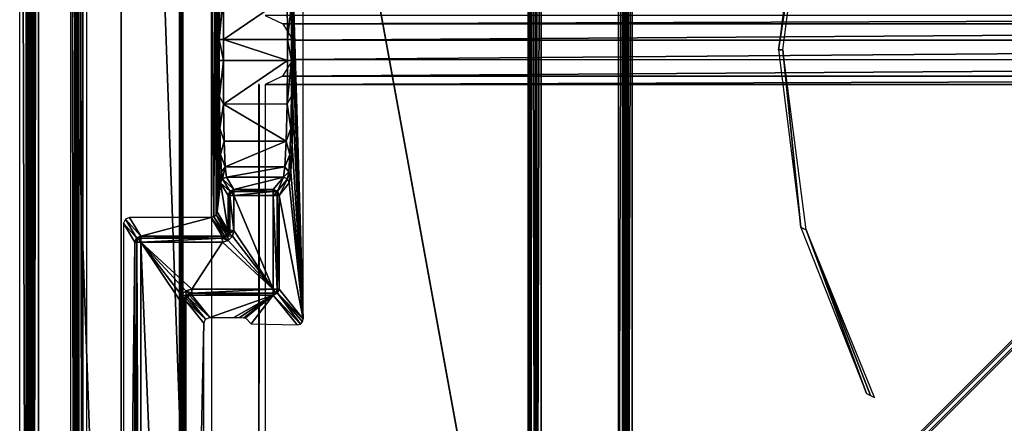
# Model space of a CAD drawing. Header units: millimetres. Extents: x -6 to 112, y 0 to 110.
# Tile 3 of 18: x -6 to 36, y 39 to 56. Entities that reach past the tile are written whole.
import ezdxf

# ---------------------------------------------------------------- set-up
doc = ezdxf.new("R2010")
doc.units = ezdxf.units.MM
doc.header["$LTSCALE"] = 81.481481
for name, color, linetype in [('10', 7, 'CONTINUOUS'), ('11', 7, 'CONTINUOUS'), ('112', 7, 'CONTINUOUS'), ('113', 7, 'CONTINUOUS'), ('141', 7, 'CONTINUOUS'), ('142', 7, 'CONTINUOUS'), ('147', 7, 'CONTINUOUS'), ('148', 7, 'CONTINUOUS'), ('177', 7, 'CONTINUOUS'), ('178', 7, 'CONTINUOUS'), ('179', 7, 'CONTINUOUS'), ('180', 7, 'CONTINUOUS'), ('181', 7, 'CONTINUOUS'), ('182', 7, 'CONTINUOUS'), ('183', 7, 'CONTINUOUS'), ('184', 7, 'CONTINUOUS'), ('185', 7, 'CONTINUOUS'), ('186', 7, 'CONTINUOUS'), ('187', 7, 'CONTINUOUS'), ('188', 7, 'CONTINUOUS'), ('189', 7, 'CONTINUOUS'), ('190', 7, 'CONTINUOUS'), ('191', 7, 'CONTINUOUS'), ('251', 7, 'CONTINUOUS'), ('252', 7, 'CONTINUOUS'), ('253', 7, 'CONTINUOUS'), ('254', 7, 'CONTINUOUS'), ('282', 7, 'CONTINUOUS'), ('283', 7, 'CONTINUOUS'), ('284', 7, 'CONTINUOUS'), ('285', 7, 'CONTINUOUS'), ('286', 7, 'CONTINUOUS'), ('287', 7, 'CONTINUOUS'), ('288', 7, 'CONTINUOUS'), ('289', 7, 'CONTINUOUS'), ('296', 7, 'CONTINUOUS'), ('297', 7, 'CONTINUOUS'), ('298', 7, 'CONTINUOUS'), ('299', 7, 'CONTINUOUS'), ('3', 7, 'CONTINUOUS'), ('300', 7, 'CONTINUOUS'), ('32', 7, 'CONTINUOUS'), ('34', 7, 'CONTINUOUS'), ('35', 7, 'CONTINUOUS'), ('36', 7, 'CONTINUOUS'), ('37', 7, 'CONTINUOUS'), ('371', 7, 'CONTINUOUS'), ('372', 7, 'CONTINUOUS'), ('373', 7, 'CONTINUOUS'), ('374', 7, 'CONTINUOUS'), ('433', 7, 'CONTINUOUS'), ('434', 7, 'CONTINUOUS'), ('441', 7, 'CONTINUOUS'), ('453', 7, 'CONTINUOUS'), ('49', 7, 'CONTINUOUS'), ('53', 7, 'CONTINUOUS'), ('63', 7, 'CONTINUOUS'), ('72', 7, 'CONTINUOUS'), ('74', 7, 'CONTINUOUS'), ('87', 7, 'CONTINUOUS'), ('88', 7, 'CONTINUOUS'), ('9', 7, 'CONTINUOUS'), ('92', 7, 'CONTINUOUS'), ('99', 7, 'CONTINUOUS')]:
    doc.layers.add(name, color=color, linetype=linetype)

msp = doc.modelspace()

# ---------------------------------------------------------------- linework, layer by layer
at = {"layer": '10', "linetype": 'Continuous'}
for points in [[(-5.563, 1.052, -714.081), (-5.563, 108.948, -714.081), (-5.495, 108.948, -714.328), (-5.563, 1.052, -714.081)], [(-5.495, 1.052, -714.328), (-5.563, 1.052, -714.081), (-5.495, 108.948, -714.328), (-5.495, 1.052, -714.328)], [(-5.314, 1.052, -714.509), (-5.495, 1.052, -714.328), (-5.314, 108.948, -714.509), (-5.314, 1.052, -714.509)], [(-5.314, 108.948, -714.509), (-5.495, 1.052, -714.328), (-5.495, 108.948, -714.328), (-5.314, 108.948, -714.509)], [(-5.067, 108.948, -714.576), (-5.314, 1.052, -714.509), (-5.314, 108.948, -714.509), (-5.067, 108.948, -714.576)], [(-5.067, 108.948, -714.576), (-5.067, 1.052, -714.576), (-5.314, 1.052, -714.509), (-5.067, 108.948, -714.576)]]:
    msp.add_3dface(points, dxfattribs=at)
at = {"layer": '11', "linetype": 'Continuous'}
for points in [[(-5.868, 109.546, -679.772), (-5.563, 1.052, -714.081), (-5.868, 0.454, -679.772), (-5.868, 109.546, -679.772)], [(-5.563, 108.948, -714.081), (-5.563, 1.052, -714.081), (-5.868, 109.546, -679.772), (-5.563, 108.948, -714.081)]]:
    msp.add_3dface(points, dxfattribs=at)
at = {"layer": '112', "linetype": 'Continuous'}
for points in [[(16.327, 22.246, -670.686), (16.254, 22.246, -670.512), (16.327, 87.754, -670.686), (16.327, 22.246, -670.686)], [(16.254, 22.246, -670.512), (16.254, 87.754, -670.512), (16.327, 87.754, -670.686), (16.254, 22.246, -670.512)], [(16.502, 87.754, -670.759), (16.502, 22.246, -670.759), (16.327, 22.246, -670.686), (16.502, 87.754, -670.759)], [(16.502, 87.754, -670.759), (16.327, 22.246, -670.686), (16.327, 87.754, -670.686), (16.502, 87.754, -670.759)]]:
    msp.add_3dface(points, dxfattribs=at)
at = {"layer": '113', "linetype": 'Continuous'}
for points in [[(16.254, 87.754, -670.512), (16.254, 22.246, -670.512), (16.078, 88.1, -650.722), (16.254, 87.754, -670.512)], [(16.254, 22.246, -670.512), (16.078, 21.9, -650.722), (16.078, 88.1, -650.722), (16.254, 22.246, -670.512)]]:
    msp.add_3dface(points, dxfattribs=at)
at = {"layer": '141', "linetype": 'Continuous'}
for points in [[(15.958, 21.788, -650.51), (1.127, 6.746, -642.694), (1.127, 103.254, -642.694), (15.958, 21.788, -650.51)], [(15.945, 88.1, -650.504), (15.945, 21.9, -650.504), (1.127, 103.254, -642.694), (15.945, 88.1, -650.504)], [(15.945, 21.9, -650.504), (15.958, 21.788, -650.51), (1.127, 103.254, -642.694), (15.945, 21.9, -650.504)]]:
    msp.add_3dface(points, dxfattribs=at)
at = {"layer": '142', "linetype": 'Continuous'}
for points in [[(1.021, 103.254, -642.585), (0.994, 6.746, -642.477), (0.994, 103.254, -642.477), (1.021, 103.254, -642.585)], [(1.021, 6.746, -642.585), (0.994, 6.746, -642.477), (1.021, 103.254, -642.585), (1.021, 6.746, -642.585)], [(1.031, 6.746, -642.604), (1.021, 6.746, -642.585), (1.031, 103.254, -642.604), (1.031, 6.746, -642.604)], [(1.031, 103.254, -642.604), (1.021, 6.746, -642.585), (1.021, 103.254, -642.585), (1.031, 103.254, -642.604)], [(1.127, 103.254, -642.694), (1.031, 6.746, -642.604), (1.031, 103.254, -642.604), (1.127, 103.254, -642.694)], [(1.127, 6.746, -642.694), (1.031, 6.746, -642.604), (1.127, 103.254, -642.694), (1.127, 6.746, -642.694)]]:
    msp.add_3dface(points, dxfattribs=at)
at = {"layer": '147', "linetype": 'Continuous'}
for points in [[(16.042, 21.9, -650.596), (15.945, 21.9, -650.504), (16.042, 88.1, -650.595), (16.042, 21.9, -650.596)], [(15.945, 21.9, -650.504), (15.945, 88.1, -650.504), (16.042, 88.1, -650.595), (15.945, 21.9, -650.504)], [(16.078, 88.1, -650.722), (16.078, 21.9, -650.722), (16.042, 21.9, -650.596), (16.078, 88.1, -650.722)], [(16.078, 88.1, -650.722), (16.042, 21.9, -650.596), (16.042, 88.1, -650.595), (16.078, 88.1, -650.722)]]:
    msp.add_3dface(points, dxfattribs=at)
at = {"layer": '148', "linetype": 'Continuous'}
for points in [[(3.327, 48.761, -612.644), (3.327, 47.261, -612.644), (5.014, 44.739, -612.659), (3.327, 48.761, -612.644)], [(5.014, 48.761, -612.659), (3.327, 48.761, -612.644), (5.014, 44.739, -612.659), (5.014, 48.761, -612.659)], [(3.26, 47.011, -612.644), (3.078, 46.828, -612.642), (5.014, 44.739, -612.659), (3.26, 47.011, -612.644)], [(3.327, 47.261, -612.644), (3.26, 47.011, -612.644), (5.014, 44.739, -612.659), (3.327, 47.261, -612.644)], [(2.828, 46.761, -612.64), (-0.673, 46.761, -612.61), (1.514, 44.739, -612.629), (2.828, 46.761, -612.64)], [(-0.673, 46.761, -612.61), (-0.673, 4.574, -612.61), (1.014, 6.76, -612.625), (-0.673, 46.761, -612.61)], [(1.081, 44.49, -612.625), (-0.673, 46.761, -612.61), (1.014, 44.24, -612.625), (1.081, 44.49, -612.625)], [(1.014, 44.24, -612.625), (-0.673, 46.761, -612.61), (1.014, 6.76, -612.625), (1.014, 44.24, -612.625)], [(1.514, 44.739, -612.629), (-0.673, 46.761, -612.61), (1.264, 44.672, -612.627), (1.514, 44.739, -612.629)], [(1.264, 44.672, -612.627), (-0.673, 46.761, -612.61), (1.081, 44.49, -612.625), (1.264, 44.672, -612.627)], [(5.014, 44.739, -612.659), (2.828, 46.761, -612.64), (1.514, 44.739, -612.629), (5.014, 44.739, -612.659)], [(3.078, 46.828, -612.642), (2.828, 46.761, -612.64), (5.014, 44.739, -612.659), (3.078, 46.828, -612.642)]]:
    msp.add_3dface(points, dxfattribs=at)
at = {"layer": '177', "linetype": 'Continuous'}
for points in [[(1.014, 44.24, -612.625), (1.014, 6.76, -612.625), (1.184, 6.76, -612.693), (1.014, 44.24, -612.625)], [(1.014, 44.24, -612.625), (1.184, 6.76, -612.693), (1.186, 44.24, -612.696), (1.014, 44.24, -612.625)], [(1.184, 6.76, -612.693), (1.262, 6.76, -612.866), (1.186, 44.24, -612.696), (1.184, 6.76, -612.693)], [(1.186, 44.24, -612.696), (1.262, 6.76, -612.866), (1.262, 44.24, -612.866), (1.186, 44.24, -612.696)]]:
    msp.add_3dface(points, dxfattribs=at)
at = {"layer": '178', "linetype": 'Continuous'}
for points in [[(1.081, 44.49, -612.625), (1.014, 44.24, -612.625), (1.209, 44.366, -612.693), (1.081, 44.49, -612.625)], [(1.014, 44.24, -612.625), (1.186, 44.24, -612.696), (1.209, 44.366, -612.693), (1.014, 44.24, -612.625)], [(1.264, 44.672, -612.627), (1.081, 44.49, -612.625), (1.28, 44.473, -612.693), (1.264, 44.672, -612.627)], [(1.28, 44.473, -612.693), (1.081, 44.49, -612.625), (1.209, 44.366, -612.693), (1.28, 44.473, -612.693)], [(1.209, 44.366, -612.693), (1.186, 44.24, -612.696), (1.281, 44.336, -612.863), (1.209, 44.366, -612.693)], [(1.28, 44.473, -612.693), (1.209, 44.366, -612.693), (1.281, 44.336, -612.863), (1.28, 44.473, -612.693)], [(1.514, 44.739, -612.629), (1.264, 44.672, -612.627), (1.513, 44.569, -612.696), (1.514, 44.739, -612.629)], [(1.387, 44.544, -612.695), (1.264, 44.672, -612.627), (1.28, 44.473, -612.693), (1.387, 44.544, -612.695)], [(1.513, 44.569, -612.696), (1.264, 44.672, -612.627), (1.387, 44.544, -612.695), (1.513, 44.569, -612.696)], [(1.387, 44.544, -612.695), (1.28, 44.473, -612.693), (1.416, 44.471, -612.864), (1.387, 44.544, -612.695)], [(1.416, 44.471, -612.864), (1.28, 44.473, -612.693), (1.335, 44.417, -612.862), (1.416, 44.471, -612.864)], [(1.335, 44.417, -612.862), (1.28, 44.473, -612.693), (1.281, 44.336, -612.863), (1.335, 44.417, -612.862)], [(1.513, 44.569, -612.696), (1.387, 44.544, -612.695), (1.512, 44.49, -612.868), (1.513, 44.569, -612.696)], [(1.512, 44.49, -612.868), (1.387, 44.544, -612.695), (1.416, 44.471, -612.864), (1.512, 44.49, -612.868)], [(1.186, 44.24, -612.696), (1.262, 44.24, -612.866), (1.281, 44.336, -612.863), (1.186, 44.24, -612.696)]]:
    msp.add_3dface(points, dxfattribs=at)
at = {"layer": '179', "linetype": 'Continuous'}
for points in [[(1.513, 44.569, -612.696), (1.512, 44.49, -612.868), (5.013, 44.566, -612.728), (1.513, 44.569, -612.696)], [(1.512, 44.49, -612.868), (5.012, 44.49, -612.898), (5.013, 44.566, -612.728), (1.512, 44.49, -612.868)], [(5.014, 44.739, -612.659), (1.514, 44.739, -612.629), (1.513, 44.569, -612.696), (5.014, 44.739, -612.659)], [(5.014, 44.739, -612.659), (1.513, 44.569, -612.696), (5.013, 44.566, -612.728), (5.014, 44.739, -612.659)]]:
    msp.add_3dface(points, dxfattribs=at)
at = {"layer": '180', "linetype": 'Continuous'}
for points in [[(5.013, 44.566, -612.728), (5.012, 44.49, -612.898), (5.133, 44.565, -612.777), (5.013, 44.566, -612.728)], [(5.133, 44.565, -612.777), (5.012, 44.49, -612.898), (5.188, 44.563, -612.895), (5.133, 44.565, -612.777)], [(5.014, 44.739, -612.659), (5.013, 44.566, -612.728), (5.133, 44.565, -612.777), (5.014, 44.739, -612.659)], [(5.014, 44.739, -612.659), (5.133, 44.565, -612.777), (5.186, 44.739, -612.73), (5.014, 44.739, -612.659)], [(5.186, 44.739, -612.73), (5.133, 44.565, -612.777), (5.188, 44.563, -612.895), (5.186, 44.739, -612.73)], [(5.262, 44.739, -612.9), (5.186, 44.739, -612.73), (5.188, 44.563, -612.895), (5.262, 44.739, -612.9)]]:
    msp.add_3dface(points, dxfattribs=at)
at = {"layer": '181', "linetype": 'Continuous'}
for points in [[(5.014, 48.761, -612.659), (5.014, 44.739, -612.659), (5.186, 44.739, -612.73), (5.014, 48.761, -612.659)], [(5.014, 48.761, -612.659), (5.186, 44.739, -612.73), (5.186, 48.761, -612.73), (5.014, 48.761, -612.659)], [(5.262, 44.739, -612.9), (5.262, 48.761, -612.9), (5.186, 48.761, -612.73), (5.262, 44.739, -612.9)], [(5.186, 44.739, -612.73), (5.262, 44.739, -612.9), (5.186, 48.761, -612.73), (5.186, 44.739, -612.73)]]:
    msp.add_3dface(points, dxfattribs=at)
at = {"layer": '182', "linetype": 'Continuous'}
for points in [[(6.299, 66.55, -642.451), (5.821, 59.086, -628.846), (6.299, 43.45, -642.451), (6.299, 66.55, -642.451)], [(5.821, 59.086, -628.846), (5.859, 57.411, -629.927), (6.299, 43.45, -642.451), (5.821, 59.086, -628.846)], [(5.859, 57.411, -629.927), (5.872, 55.454, -630.306), (6.299, 43.45, -642.451), (5.859, 57.411, -629.927)], [(5.872, 55.454, -630.306), (5.872, 54.546, -630.306), (6.299, 43.45, -642.451), (5.872, 55.454, -630.306)], [(5.872, 54.546, -630.306), (5.859, 52.589, -629.927), (6.299, 43.45, -642.451), (5.872, 54.546, -630.306)], [(5.859, 52.589, -629.927), (5.821, 50.916, -628.848), (6.299, 43.45, -642.451), (5.859, 52.589, -629.927)], [(5.821, 50.916, -628.848), (5.764, 49.764, -627.221), (6.299, 43.45, -642.451), (5.821, 50.916, -628.848)], [(5.764, 49.764, -627.221), (5.696, 49.301, -625.283), (6.299, 43.45, -642.451), (5.764, 49.764, -627.221)], [(5.696, 49.301, -625.283), (5.262, 48.761, -612.9), (6.299, 43.45, -642.451), (5.696, 49.301, -625.283)], [(5.262, 48.761, -612.9), (5.262, 44.739, -612.9), (6.299, 43.45, -642.451), (5.262, 48.761, -612.9)]]:
    msp.add_3dface(points, dxfattribs=at)
at = {"layer": '183', "linetype": 'Continuous'}
for points in [[(5.446, 49.551, -625.281), (5.012, 49.01, -612.898), (5.188, 48.937, -612.895), (5.446, 49.551, -625.281)], [(5.623, 49.478, -625.278), (5.446, 49.551, -625.281), (5.188, 48.937, -612.895), (5.623, 49.478, -625.278)], [(5.262, 48.761, -612.9), (5.623, 49.478, -625.278), (5.188, 48.937, -612.895), (5.262, 48.761, -612.9)], [(5.262, 48.761, -612.9), (5.696, 49.301, -625.283), (5.623, 49.478, -625.278), (5.262, 48.761, -612.9)]]:
    msp.add_3dface(points, dxfattribs=at)
at = {"layer": '184', "linetype": 'Continuous'}
for points in [[(5.188, 48.937, -612.895), (5.012, 49.01, -612.898), (5.013, 48.933, -612.728), (5.188, 48.937, -612.895)], [(5.187, 48.881, -612.777), (5.188, 48.937, -612.895), (5.013, 48.933, -612.728), (5.187, 48.881, -612.777)], [(5.014, 48.761, -612.659), (5.187, 48.881, -612.777), (5.013, 48.933, -612.728), (5.014, 48.761, -612.659)], [(5.014, 48.761, -612.659), (5.186, 48.761, -612.73), (5.187, 48.881, -612.777), (5.014, 48.761, -612.659)], [(5.186, 48.761, -612.73), (5.262, 48.761, -612.9), (5.187, 48.881, -612.777), (5.186, 48.761, -612.73)], [(5.262, 48.761, -612.9), (5.188, 48.937, -612.895), (5.187, 48.881, -612.777), (5.262, 48.761, -612.9)]]:
    msp.add_3dface(points, dxfattribs=at)
at = {"layer": '185', "linetype": 'Continuous'}
for points in [[(3.327, 48.934, -612.714), (5.012, 49.01, -612.898), (3.325, 49.01, -612.884), (3.327, 48.934, -612.714)], [(5.013, 48.933, -612.728), (5.012, 49.01, -612.898), (3.327, 48.934, -612.714), (5.013, 48.933, -612.728)], [(3.327, 48.761, -612.644), (5.013, 48.933, -612.728), (3.327, 48.934, -612.714), (3.327, 48.761, -612.644)], [(3.327, 48.761, -612.644), (5.014, 48.761, -612.659), (5.013, 48.933, -612.728), (3.327, 48.761, -612.644)]]:
    msp.add_3dface(points, dxfattribs=at)
at = {"layer": '186', "linetype": 'Continuous'}
for points in [[(3.204, 48.935, -612.762), (3.325, 49.01, -612.884), (3.149, 48.937, -612.882), (3.204, 48.935, -612.762)], [(3.327, 48.934, -612.714), (3.325, 49.01, -612.884), (3.204, 48.935, -612.762), (3.327, 48.934, -612.714)], [(3.075, 48.761, -612.888), (3.151, 48.761, -612.715), (3.149, 48.937, -612.882), (3.075, 48.761, -612.888)], [(3.151, 48.761, -612.715), (3.204, 48.935, -612.762), (3.149, 48.937, -612.882), (3.151, 48.761, -612.715)], [(3.327, 48.761, -612.644), (3.204, 48.935, -612.762), (3.151, 48.761, -612.715), (3.327, 48.761, -612.644)], [(3.327, 48.761, -612.644), (3.327, 48.934, -612.714), (3.204, 48.935, -612.762), (3.327, 48.761, -612.644)]]:
    msp.add_3dface(points, dxfattribs=at)
at = {"layer": '187', "linetype": 'Continuous'}
for points in [[(3.151, 47.261, -612.715), (3.075, 48.761, -612.888), (3.075, 47.261, -612.888), (3.151, 47.261, -612.715)], [(3.151, 48.761, -612.715), (3.075, 48.761, -612.888), (3.151, 47.261, -612.715), (3.151, 48.761, -612.715)], [(3.327, 47.261, -612.644), (3.327, 48.761, -612.644), (3.151, 48.761, -612.715), (3.327, 47.261, -612.644)], [(3.327, 47.261, -612.644), (3.151, 48.761, -612.715), (3.151, 47.261, -612.715), (3.327, 47.261, -612.644)]]:
    msp.add_3dface(points, dxfattribs=at)
at = {"layer": '188', "linetype": 'Continuous'}
for points in [[(2.826, 47.01, -612.879), (2.953, 46.956, -612.708), (2.921, 47.029, -612.879), (2.826, 47.01, -612.879)], [(2.827, 46.931, -612.707), (2.953, 46.956, -612.708), (2.826, 47.01, -612.879), (2.827, 46.931, -612.707)], [(2.827, 46.931, -612.707), (3.078, 46.828, -612.642), (2.953, 46.956, -612.708), (2.827, 46.931, -612.707)], [(2.828, 46.761, -612.64), (3.078, 46.828, -612.642), (2.827, 46.931, -612.707), (2.828, 46.761, -612.64)], [(2.921, 47.029, -612.879), (2.953, 46.956, -612.708), (3.002, 47.084, -612.881), (2.921, 47.029, -612.879)], [(2.953, 46.956, -612.708), (3.06, 47.028, -612.709), (3.002, 47.084, -612.881), (2.953, 46.956, -612.708)], [(2.953, 46.956, -612.708), (3.078, 46.828, -612.642), (3.06, 47.028, -612.709), (2.953, 46.956, -612.708)], [(3.002, 47.084, -612.881), (3.06, 47.028, -612.709), (3.056, 47.165, -612.884), (3.002, 47.084, -612.881)], [(3.151, 47.261, -612.715), (3.075, 47.261, -612.888), (3.056, 47.165, -612.884), (3.151, 47.261, -612.715)], [(3.129, 47.135, -612.712), (3.151, 47.261, -612.715), (3.056, 47.165, -612.884), (3.129, 47.135, -612.712)], [(3.06, 47.028, -612.709), (3.129, 47.135, -612.712), (3.056, 47.165, -612.884), (3.06, 47.028, -612.709)], [(3.06, 47.028, -612.709), (3.26, 47.011, -612.644), (3.129, 47.135, -612.712), (3.06, 47.028, -612.709)], [(3.078, 46.828, -612.642), (3.26, 47.011, -612.644), (3.06, 47.028, -612.709), (3.078, 46.828, -612.642)], [(3.327, 47.261, -612.644), (3.151, 47.261, -612.715), (3.129, 47.135, -612.712), (3.327, 47.261, -612.644)], [(3.26, 47.011, -612.644), (3.327, 47.261, -612.644), (3.129, 47.135, -612.712), (3.26, 47.011, -612.644)]]:
    msp.add_3dface(points, dxfattribs=at)
at = {"layer": '189', "linetype": 'Continuous'}
for points in [[(-0.673, 46.934, -612.68), (2.826, 47.01, -612.879), (-0.675, 47.01, -612.849), (-0.673, 46.934, -612.68)], [(2.827, 46.931, -612.707), (2.826, 47.01, -612.879), (-0.673, 46.934, -612.68), (2.827, 46.931, -612.707)], [(-0.673, 46.761, -612.61), (2.827, 46.931, -612.707), (-0.673, 46.934, -612.68), (-0.673, 46.761, -612.61)], [(-0.673, 46.761, -612.61), (2.828, 46.761, -612.64), (2.827, 46.931, -612.707), (-0.673, 46.761, -612.61)]]:
    msp.add_3dface(points, dxfattribs=at)
at = {"layer": '190', "linetype": 'Continuous'}
for points in [[(-0.925, 46.761, -612.854), (-0.848, 46.761, -612.68), (-0.851, 46.937, -612.848), (-0.925, 46.761, -612.854)], [(-0.796, 46.935, -612.727), (-0.675, 47.01, -612.849), (-0.851, 46.937, -612.848), (-0.796, 46.935, -612.727)], [(-0.848, 46.761, -612.68), (-0.796, 46.935, -612.727), (-0.851, 46.937, -612.848), (-0.848, 46.761, -612.68)], [(-0.673, 46.761, -612.61), (-0.796, 46.935, -612.727), (-0.848, 46.761, -612.68), (-0.673, 46.761, -612.61)], [(-0.673, 46.934, -612.68), (-0.675, 47.01, -612.849), (-0.796, 46.935, -612.727), (-0.673, 46.934, -612.68)], [(-0.673, 46.761, -612.61), (-0.673, 46.934, -612.68), (-0.796, 46.935, -612.727), (-0.673, 46.761, -612.61)]]:
    msp.add_3dface(points, dxfattribs=at)
at = {"layer": '191', "linetype": 'Continuous'}
for points in [[(-0.848, 46.761, -612.68), (-0.925, 46.761, -612.854), (-0.848, 4.574, -612.68), (-0.848, 46.761, -612.68)], [(-0.848, 4.574, -612.68), (-0.925, 46.761, -612.854), (-0.925, 4.574, -612.854), (-0.848, 4.574, -612.68)], [(-0.673, 4.574, -612.61), (-0.673, 46.761, -612.61), (-0.848, 46.761, -612.68), (-0.673, 4.574, -612.61)], [(-0.673, 4.574, -612.61), (-0.848, 46.761, -612.68), (-0.848, 4.574, -612.68), (-0.673, 4.574, -612.61)]]:
    msp.add_3dface(points, dxfattribs=at)
at = {"layer": '251', "linetype": 'Continuous'}
for points in [[(1.262, 44.24, -612.866), (1.262, 6.76, -612.866), (2.036, 43.277, -634.932), (1.262, 44.24, -612.866)], [(1.262, 6.76, -612.866), (2.036, 7.723, -634.932), (2.036, 43.277, -634.932), (1.262, 6.76, -612.866)]]:
    msp.add_3dface(points, dxfattribs=at)
at = {"layer": '252', "linetype": 'Continuous'}
for points in [[(1.335, 44.417, -612.862), (1.281, 44.336, -612.863), (2.109, 43.453, -634.937), (1.335, 44.417, -612.862)], [(1.416, 44.471, -612.864), (1.335, 44.417, -612.862), (2.286, 43.526, -634.934), (1.416, 44.471, -612.864)], [(2.286, 43.526, -634.934), (1.335, 44.417, -612.862), (2.109, 43.453, -634.937), (2.286, 43.526, -634.934)], [(1.512, 44.49, -612.868), (1.416, 44.471, -612.864), (2.286, 43.526, -634.934), (1.512, 44.49, -612.868)], [(1.281, 44.336, -612.863), (1.262, 44.24, -612.866), (2.109, 43.453, -634.937), (1.281, 44.336, -612.863)], [(1.262, 44.24, -612.866), (2.036, 43.277, -634.932), (2.109, 43.453, -634.937), (1.262, 44.24, -612.866)]]:
    msp.add_3dface(points, dxfattribs=at)
at = {"layer": '253', "linetype": 'Continuous'}
for points in [[(5.012, 44.49, -612.898), (1.512, 44.49, -612.868), (2.286, 43.526, -634.934), (5.012, 44.49, -612.898)], [(5.012, 44.49, -612.898), (2.286, 43.526, -634.934), (3.326, 43.526, -634.943), (5.012, 44.49, -612.898)], [(3.567, 43.524, -635.008), (5.012, 44.49, -612.898), (3.326, 43.526, -634.943), (3.567, 43.524, -635.008)], [(3.747, 43.516, -635.181), (5.012, 44.49, -612.898), (3.567, 43.524, -635.008), (3.747, 43.516, -635.181)], [(3.821, 43.506, -635.422), (5.012, 44.49, -612.898), (3.747, 43.516, -635.181), (3.821, 43.506, -635.422)], [(4.071, 43.256, -641.148), (5.012, 44.49, -612.898), (3.821, 43.506, -635.422), (4.071, 43.256, -641.148)], [(6.04, 43.211, -642.185), (5.012, 44.49, -612.898), (4.071, 43.256, -641.148), (6.04, 43.211, -642.185)]]:
    msp.add_3dface(points, dxfattribs=at)
at = {"layer": '254', "linetype": 'Continuous'}
for points in [[(5.188, 44.563, -612.895), (5.012, 44.49, -612.898), (6.181, 43.245, -642.335), (5.188, 44.563, -612.895)], [(5.012, 44.49, -612.898), (6.04, 43.211, -642.185), (6.181, 43.245, -642.335), (5.012, 44.49, -612.898)], [(5.262, 44.739, -612.9), (5.188, 44.563, -612.895), (6.299, 43.45, -642.451), (5.262, 44.739, -612.9)], [(6.269, 43.334, -642.424), (5.188, 44.563, -612.895), (6.181, 43.245, -642.335), (6.269, 43.334, -642.424)], [(6.299, 43.45, -642.451), (5.188, 44.563, -612.895), (6.269, 43.334, -642.424), (6.299, 43.45, -642.451)]]:
    msp.add_3dface(points, dxfattribs=at)
at = {"layer": '282', "linetype": 'Continuous'}
for points in [[(5.625, 55.454, -630.065), (5.792, 56.982, -629.903), (5.611, 57.316, -629.705), (5.625, 55.454, -630.065)], [(5.801, 55.454, -630.139), (5.859, 57.411, -629.927), (5.792, 56.982, -629.903), (5.801, 55.454, -630.139)], [(5.872, 55.454, -630.306), (5.859, 57.411, -629.927), (5.801, 55.454, -630.139), (5.872, 55.454, -630.306)], [(5.801, 55.454, -630.139), (5.792, 56.982, -629.903), (5.625, 55.454, -630.065), (5.801, 55.454, -630.139)]]:
    msp.add_3dface(points, dxfattribs=at)
at = {"layer": '283', "linetype": 'Continuous'}
for points in [[(5.801, 54.546, -630.139), (5.625, 55.454, -630.065), (5.625, 54.546, -630.065), (5.801, 54.546, -630.139)], [(5.801, 55.454, -630.139), (5.625, 55.454, -630.065), (5.801, 54.546, -630.139), (5.801, 55.454, -630.139)], [(5.872, 54.546, -630.306), (5.872, 55.454, -630.306), (5.801, 55.454, -630.139), (5.872, 54.546, -630.306)], [(5.872, 54.546, -630.306), (5.801, 55.454, -630.139), (5.801, 54.546, -630.139), (5.872, 54.546, -630.306)]]:
    msp.add_3dface(points, dxfattribs=at)
at = {"layer": '284', "linetype": 'Continuous'}
for points in [[(5.792, 53.018, -629.903), (5.801, 54.546, -630.139), (5.611, 52.684, -629.705), (5.792, 53.018, -629.903)], [(5.801, 54.546, -630.139), (5.625, 54.546, -630.065), (5.611, 52.684, -629.705), (5.801, 54.546, -630.139)], [(5.859, 52.589, -629.927), (5.872, 54.546, -630.306), (5.792, 53.018, -629.903), (5.859, 52.589, -629.927)], [(5.872, 54.546, -630.306), (5.801, 54.546, -630.139), (5.792, 53.018, -629.903), (5.872, 54.546, -630.306)], [(5.767, 51.632, -629.218), (5.792, 53.018, -629.903), (5.611, 52.684, -629.705), (5.767, 51.632, -629.218)], [(5.767, 51.632, -629.218), (5.859, 52.589, -629.927), (5.792, 53.018, -629.903), (5.767, 51.632, -629.218)], [(5.573, 51.089, -628.676), (5.767, 51.632, -629.218), (5.611, 52.684, -629.705), (5.573, 51.089, -628.676)], [(5.821, 50.916, -628.848), (5.859, 52.589, -629.927), (5.767, 51.632, -629.218), (5.821, 50.916, -628.848)], [(5.728, 50.517, -628.148), (5.767, 51.632, -629.218), (5.573, 51.089, -628.676), (5.728, 50.517, -628.148)], [(5.728, 50.517, -628.148), (5.821, 50.916, -628.848), (5.767, 51.632, -629.218), (5.728, 50.517, -628.148)], [(5.515, 49.992, -627.128), (5.728, 50.517, -628.148), (5.573, 51.089, -628.676), (5.515, 49.992, -627.128)], [(5.764, 49.764, -627.221), (5.821, 50.916, -628.848), (5.728, 50.517, -628.148), (5.764, 49.764, -627.221)], [(5.678, 49.776, -626.793), (5.728, 50.517, -628.148), (5.515, 49.992, -627.128), (5.678, 49.776, -626.793)], [(5.678, 49.776, -626.793), (5.764, 49.764, -627.221), (5.728, 50.517, -628.148), (5.678, 49.776, -626.793)], [(5.446, 49.551, -625.281), (5.678, 49.776, -626.793), (5.515, 49.992, -627.128), (5.446, 49.551, -625.281)], [(5.446, 49.551, -625.281), (5.623, 49.478, -625.278), (5.678, 49.776, -626.793), (5.446, 49.551, -625.281)], [(5.623, 49.478, -625.278), (5.764, 49.764, -627.221), (5.678, 49.776, -626.793), (5.623, 49.478, -625.278)], [(5.696, 49.301, -625.283), (5.764, 49.764, -627.221), (5.623, 49.478, -625.278), (5.696, 49.301, -625.283)]]:
    msp.add_3dface(points, dxfattribs=at)
at = {"layer": '285', "linetype": 'Continuous'}
for points in [[(2.884, 52.683, -629.681), (5.625, 54.546, -630.065), (2.875, 54.546, -630.041), (2.884, 52.683, -629.681)], [(5.611, 52.684, -629.705), (5.625, 54.546, -630.065), (2.884, 52.683, -629.681), (5.611, 52.684, -629.705)], [(5.573, 51.089, -628.676), (5.611, 52.684, -629.705), (2.884, 52.683, -629.681), (5.573, 51.089, -628.676)], [(2.912, 51.088, -628.652), (5.573, 51.089, -628.676), (2.884, 52.683, -629.681), (2.912, 51.088, -628.652)], [(2.954, 49.992, -627.106), (5.573, 51.089, -628.676), (2.912, 51.088, -628.652), (2.954, 49.992, -627.106)], [(5.515, 49.992, -627.128), (5.573, 51.089, -628.676), (2.954, 49.992, -627.106), (5.515, 49.992, -627.128)], [(3.003, 49.551, -625.26), (5.515, 49.992, -627.128), (2.954, 49.992, -627.106), (3.003, 49.551, -625.26)], [(5.446, 49.551, -625.281), (5.515, 49.992, -627.128), (3.003, 49.551, -625.26), (5.446, 49.551, -625.281)]]:
    msp.add_3dface(points, dxfattribs=at)
at = {"layer": '286', "linetype": 'Continuous'}
for points in [[(2.623, 54.546, -630.285), (2.632, 52.59, -629.907), (2.697, 54.546, -630.113), (2.623, 54.546, -630.285)], [(2.697, 54.546, -630.113), (2.632, 52.59, -629.907), (2.704, 53.02, -629.878), (2.697, 54.546, -630.113)], [(2.875, 54.546, -630.041), (2.697, 54.546, -630.113), (2.704, 53.02, -629.878), (2.875, 54.546, -630.041)], [(2.884, 52.683, -629.681), (2.875, 54.546, -630.041), (2.704, 53.02, -629.878), (2.884, 52.683, -629.681)], [(2.704, 53.02, -629.878), (2.632, 52.59, -629.907), (2.722, 51.635, -629.194), (2.704, 53.02, -629.878)], [(2.884, 52.683, -629.681), (2.704, 53.02, -629.878), (2.722, 51.635, -629.194), (2.884, 52.683, -629.681)], [(2.632, 52.59, -629.907), (2.66, 50.915, -628.826), (2.722, 51.635, -629.194), (2.632, 52.59, -629.907)], [(2.912, 51.088, -628.652), (2.884, 52.683, -629.681), (2.722, 51.635, -629.194), (2.912, 51.088, -628.652)], [(2.722, 51.635, -629.194), (2.66, 50.915, -628.826), (2.75, 50.52, -628.126), (2.722, 51.635, -629.194)], [(2.912, 51.088, -628.652), (2.722, 51.635, -629.194), (2.75, 50.52, -628.126), (2.912, 51.088, -628.652)], [(2.66, 50.915, -628.826), (2.703, 49.764, -627.203), (2.75, 50.52, -628.126), (2.66, 50.915, -628.826)], [(2.954, 49.992, -627.106), (2.912, 51.088, -628.652), (2.75, 50.52, -628.126), (2.954, 49.992, -627.106)], [(2.75, 50.52, -628.126), (2.703, 49.764, -627.203), (2.786, 49.778, -626.773), (2.75, 50.52, -628.126)], [(2.954, 49.992, -627.106), (2.75, 50.52, -628.126), (2.786, 49.778, -626.773), (2.954, 49.992, -627.106)], [(2.954, 49.992, -627.106), (2.786, 49.778, -626.773), (2.829, 49.48, -625.259), (2.954, 49.992, -627.106)], [(3.003, 49.551, -625.26), (2.954, 49.992, -627.106), (2.829, 49.48, -625.259), (3.003, 49.551, -625.26)], [(2.703, 49.764, -627.203), (2.753, 49.301, -625.265), (2.786, 49.778, -626.773), (2.703, 49.764, -627.203)], [(2.786, 49.778, -626.773), (2.753, 49.301, -625.265), (2.829, 49.48, -625.259), (2.786, 49.778, -626.773)]]:
    msp.add_3dface(points, dxfattribs=at)
at = {"layer": '287', "linetype": 'Continuous'}
for points in [[(2.599, 61.94, -631.193), (2.623, 55.454, -630.285), (2.632, 57.411, -629.906), (2.599, 61.94, -631.193)], [(2.599, 48.06, -631.193), (2.623, 54.546, -630.285), (2.599, 61.94, -631.193), (2.599, 48.06, -631.193)], [(2.623, 54.546, -630.285), (2.623, 55.454, -630.285), (2.599, 61.94, -631.193), (2.623, 54.546, -630.285)], [(2.632, 52.59, -629.907), (2.623, 54.546, -630.285), (2.599, 48.06, -631.193), (2.632, 52.59, -629.907)], [(2.66, 50.915, -628.826), (2.632, 52.59, -629.907), (2.599, 48.06, -631.193), (2.66, 50.915, -628.826)], [(2.703, 49.764, -627.203), (2.66, 50.915, -628.826), (2.599, 48.06, -631.193), (2.703, 49.764, -627.203)], [(2.753, 49.301, -625.265), (2.703, 49.764, -627.203), (2.599, 48.06, -631.193), (2.753, 49.301, -625.265)], [(3.075, 47.261, -612.888), (2.753, 49.301, -625.265), (2.599, 48.06, -631.193), (3.075, 47.261, -612.888)], [(3.075, 47.261, -612.888), (3.075, 48.761, -612.888), (2.753, 49.301, -625.265), (3.075, 47.261, -612.888)]]:
    msp.add_3dface(points, dxfattribs=at)
at = {"layer": '288', "linetype": 'Continuous'}
for points in [[(2.623, 54.546, -630.285), (2.697, 54.546, -630.113), (2.623, 55.454, -630.285), (2.623, 54.546, -630.285)], [(2.623, 55.454, -630.285), (2.697, 54.546, -630.113), (2.697, 55.454, -630.113), (2.623, 55.454, -630.285)], [(2.697, 54.546, -630.113), (2.875, 54.546, -630.041), (2.697, 55.454, -630.113), (2.697, 54.546, -630.113)], [(2.697, 55.454, -630.113), (2.875, 54.546, -630.041), (2.875, 55.454, -630.041), (2.697, 55.454, -630.113)]]:
    msp.add_3dface(points, dxfattribs=at)
at = {"layer": '289', "linetype": 'Continuous'}
for points in [[(2.632, 57.411, -629.906), (2.623, 55.454, -630.285), (2.704, 56.98, -629.878), (2.632, 57.411, -629.906)], [(2.704, 56.98, -629.878), (2.697, 55.454, -630.113), (2.884, 57.317, -629.681), (2.704, 56.98, -629.878)], [(2.697, 55.454, -630.113), (2.875, 55.454, -630.041), (2.884, 57.317, -629.681), (2.697, 55.454, -630.113)], [(2.623, 55.454, -630.285), (2.697, 55.454, -630.113), (2.704, 56.98, -629.878), (2.623, 55.454, -630.285)]]:
    msp.add_3dface(points, dxfattribs=at)
at = {"layer": '296', "linetype": 'Continuous'}
for points in [[(2.347, 61.94, -631.437), (2.344, 47.821, -631.437), (2.462, 47.85, -631.41), (2.347, 61.94, -631.437)], [(2.523, 61.94, -631.367), (2.347, 61.94, -631.437), (2.462, 47.85, -631.41), (2.523, 61.94, -631.367)], [(2.559, 47.936, -631.322), (2.523, 61.94, -631.367), (2.462, 47.85, -631.41), (2.559, 47.936, -631.322)], [(2.599, 48.06, -631.193), (2.523, 61.94, -631.367), (2.559, 47.936, -631.322), (2.599, 48.06, -631.193)], [(2.599, 48.06, -631.193), (2.599, 61.94, -631.193), (2.523, 61.94, -631.367), (2.599, 48.06, -631.193)]]:
    msp.add_3dface(points, dxfattribs=at)
at = {"layer": '297', "linetype": 'Continuous'}
for points in [[(2.344, 47.821, -631.437), (2.921, 47.029, -612.879), (2.462, 47.85, -631.41), (2.344, 47.821, -631.437)], [(2.826, 47.01, -612.879), (2.921, 47.029, -612.879), (2.344, 47.821, -631.437), (2.826, 47.01, -612.879)], [(3.002, 47.084, -612.881), (2.559, 47.936, -631.322), (2.462, 47.85, -631.41), (3.002, 47.084, -612.881)], [(2.921, 47.029, -612.879), (3.002, 47.084, -612.881), (2.462, 47.85, -631.41), (2.921, 47.029, -612.879)], [(3.075, 47.261, -612.888), (2.599, 48.06, -631.193), (2.559, 47.936, -631.322), (3.075, 47.261, -612.888)], [(3.056, 47.165, -612.884), (3.075, 47.261, -612.888), (2.559, 47.936, -631.322), (3.056, 47.165, -612.884)], [(3.002, 47.084, -612.881), (3.056, 47.165, -612.884), (2.559, 47.936, -631.322), (3.002, 47.084, -612.881)]]:
    msp.add_3dface(points, dxfattribs=at)
at = {"layer": '298', "linetype": 'Continuous'}
for points in [[(-0.675, 47.01, -612.849), (2.344, 47.821, -631.437), (-1.158, 47.821, -631.407), (-0.675, 47.01, -612.849)], [(-0.675, 47.01, -612.849), (2.826, 47.01, -612.879), (2.344, 47.821, -631.437), (-0.675, 47.01, -612.849)]]:
    msp.add_3dface(points, dxfattribs=at)
at = {"layer": '299', "linetype": 'Continuous'}
for points in [[(-1.407, 47.571, -631.405), (-0.851, 46.937, -612.848), (-1.334, 47.748, -631.405), (-1.407, 47.571, -631.405)], [(-0.675, 47.01, -612.849), (-1.158, 47.821, -631.407), (-1.334, 47.748, -631.405), (-0.675, 47.01, -612.849)], [(-0.851, 46.937, -612.848), (-0.675, 47.01, -612.849), (-1.334, 47.748, -631.405), (-0.851, 46.937, -612.848)], [(-0.925, 46.761, -612.854), (-0.851, 46.937, -612.848), (-1.407, 47.571, -631.405), (-0.925, 46.761, -612.854)]]:
    msp.add_3dface(points, dxfattribs=at)
at = {"layer": '3', "linetype": 'Continuous'}
for points in [[(-5.407, 109.5, -631.37), (-1.512, 0.5, -176.387), (-1.512, 109.5, -176.387), (-5.407, 109.5, -631.37)], [(-5.407, 0.5, -631.37), (-1.512, 0.5, -176.387), (-5.407, 109.5, -631.37), (-5.407, 0.5, -631.37)], [(-1.512, 0.5, -176.387), (2.383, 0.5, 278.596), (-1.512, 109.5, -176.387), (-1.512, 0.5, -176.387)], [(2.383, 0.5, 278.596), (2.383, 109.5, 278.596), (-1.512, 109.5, -176.387), (2.383, 0.5, 278.596)]]:
    msp.add_3dface(points, dxfattribs=at)
at = {"layer": '300', "linetype": 'Continuous'}
for points in [[(-1.407, 4.25, -631.405), (-0.925, 46.761, -612.854), (-1.407, 47.571, -631.405), (-1.407, 4.25, -631.405)], [(-0.925, 4.574, -612.854), (-0.925, 46.761, -612.854), (-1.407, 4.25, -631.405), (-0.925, 4.574, -612.854)]]:
    msp.add_3dface(points, dxfattribs=at)
at = {"layer": '32', "linetype": 'Continuous'}
for points in [[(-2.988, 107, -640.841), (-3.335, 107, -681.34), (-3.335, 3, -681.34), (-2.988, 107, -640.841)], [(-2.988, 3, -640.841), (-2.988, 107, -640.841), (-3.335, 3, -681.34), (-2.988, 3, -640.841)]]:
    msp.add_3dface(points, dxfattribs=at)
at = {"layer": '34', "linetype": 'Continuous'}
for points in [[(5.417, 56.118, 282.57), (110.163, 56.479, 281.674), (4.667, 56.479, 282.577), (5.417, 56.118, 282.57)], [(109.414, 56.119, 281.68), (110.163, 56.479, 281.674), (5.417, 56.118, 282.57), (109.414, 56.119, 281.68)], [(5.858, 55.416, 282.567), (109.414, 56.119, 281.68), (5.417, 56.118, 282.57), (5.858, 55.416, 282.567)], [(108.972, 55.414, 281.684), (109.414, 56.119, 281.68), (5.858, 55.416, 282.567), (108.972, 55.414, 281.684)], [(5.859, 54.586, 282.567), (108.972, 55.414, 281.684), (5.858, 55.416, 282.567), (5.859, 54.586, 282.567)], [(108.972, 54.584, 281.684), (108.972, 55.414, 281.684), (5.859, 54.586, 282.567), (108.972, 54.584, 281.684)], [(5.416, 53.881, 282.57), (108.972, 54.584, 281.684), (5.859, 54.586, 282.567), (5.416, 53.881, 282.57)], [(109.413, 53.882, 281.68), (108.972, 54.584, 281.684), (5.416, 53.881, 282.57), (109.413, 53.882, 281.68)], [(4.667, 53.521, 282.577), (109.413, 53.882, 281.68), (5.416, 53.881, 282.57), (4.667, 53.521, 282.577)], [(110.163, 53.521, 281.674), (109.413, 53.882, 281.68), (4.667, 53.521, 282.577), (110.163, 53.521, 281.674)], [(57, 3.441, 282.129), (110.163, 53.521, 281.674), (4.667, 2.25, 282.577), (57, 3.441, 282.129)], [(4.667, 2.25, 282.577), (110.163, 53.521, 281.674), (4.667, 53.521, 282.577), (4.667, 2.25, 282.577)]]:
    msp.add_3dface(points, dxfattribs=at)
at = {"layer": '35', "linetype": 'Continuous'}
for points in [[(-5.505, 0.246, -642.324), (-5.59, 0.08, -632.823), (-5.59, 109.92, -632.823), (-5.505, 0.246, -642.324)], [(-5.505, 109.754, -642.324), (-5.505, 0.246, -642.324), (-5.59, 109.92, -632.823), (-5.505, 109.754, -642.324)]]:
    msp.add_3dface(points, dxfattribs=at)
at = {"layer": '36', "linetype": 'Continuous'}
for points in [[(-5.59, 109.92, -632.823), (-5.517, 0.08, -632.644), (-5.517, 109.92, -632.644), (-5.59, 109.92, -632.823)], [(-5.59, 109.92, -632.823), (-5.59, 0.08, -632.823), (-5.517, 0.08, -632.644), (-5.59, 109.92, -632.823)], [(-5.517, 0.08, -632.644), (-5.338, 0.08, -632.571), (-5.517, 109.92, -632.644), (-5.517, 0.08, -632.644)], [(-5.338, 0.08, -632.571), (-5.338, 109.92, -632.571), (-5.517, 109.92, -632.644), (-5.338, 0.08, -632.571)]]:
    msp.add_3dface(points, dxfattribs=at)
at = {"layer": '37', "linetype": 'Continuous'}
for points in [[(-5.338, 109.92, -632.571), (-5.338, 0.08, -632.571), (104.499, 109.92, -633.511), (-5.338, 109.92, -632.571)], [(104.499, 109.92, -633.511), (-5.338, 0.08, -632.571), (104.499, 0.08, -633.511), (104.499, 109.92, -633.511)]]:
    msp.add_3dface(points, dxfattribs=at)
at = {"layer": '371', "linetype": 'Continuous'}
for points in [[(2.875, 55.454, -630.041), (5.611, 57.316, -629.705), (2.884, 57.317, -629.681), (2.875, 55.454, -630.041)], [(5.625, 55.454, -630.065), (5.611, 57.316, -629.705), (2.875, 55.454, -630.041), (5.625, 55.454, -630.065)]]:
    msp.add_3dface(points, dxfattribs=at)
at = {"layer": '372', "linetype": 'Continuous'}
for points in [[(5.625, 54.546, -630.065), (5.625, 55.454, -630.065), (2.875, 55.454, -630.041), (5.625, 54.546, -630.065)], [(2.875, 54.546, -630.041), (5.625, 54.546, -630.065), (2.875, 55.454, -630.041), (2.875, 54.546, -630.041)]]:
    msp.add_3dface(points, dxfattribs=at)
at = {"layer": '373', "linetype": 'Continuous'}
for points in [[(2.753, 49.301, -625.265), (3.149, 48.937, -612.882), (2.829, 49.48, -625.259), (2.753, 49.301, -625.265)], [(3.325, 49.01, -612.884), (3.003, 49.551, -625.26), (2.829, 49.48, -625.259), (3.325, 49.01, -612.884)], [(3.149, 48.937, -612.882), (3.325, 49.01, -612.884), (2.829, 49.48, -625.259), (3.149, 48.937, -612.882)], [(3.075, 48.761, -612.888), (3.149, 48.937, -612.882), (2.753, 49.301, -625.265), (3.075, 48.761, -612.888)]]:
    msp.add_3dface(points, dxfattribs=at)
at = {"layer": '374', "linetype": 'Continuous'}
for points in [[(3.325, 49.01, -612.884), (5.446, 49.551, -625.281), (3.003, 49.551, -625.26), (3.325, 49.01, -612.884)], [(5.012, 49.01, -612.898), (5.446, 49.551, -625.281), (3.325, 49.01, -612.884), (5.012, 49.01, -612.898)]]:
    msp.add_3dface(points, dxfattribs=at)
at = {"layer": '433', "linetype": 'Continuous'}
for points in [[(102.589, 107.752, -632.295), (-3.162, 107.754, -631.39), (102.589, 2.248, -632.295), (102.589, 107.752, -632.295)], [(102.589, 2.248, -632.295), (-3.162, 107.754, -631.39), (-3.162, 2.246, -631.39), (102.589, 2.248, -632.295)]]:
    msp.add_3dface(points, dxfattribs=at)
at = {"layer": '434', "linetype": 'Continuous'}
for points in [[(-3.414, 107.754, -631.633), (-3.337, 2.246, -631.46), (-3.337, 107.754, -631.46), (-3.414, 107.754, -631.633)], [(-3.414, 2.246, -631.633), (-3.337, 2.246, -631.46), (-3.414, 107.754, -631.633), (-3.414, 2.246, -631.633)], [(-3.337, 2.246, -631.46), (-3.162, 2.246, -631.39), (-3.337, 107.754, -631.46), (-3.337, 2.246, -631.46)], [(-3.162, 2.246, -631.39), (-3.162, 107.754, -631.39), (-3.337, 107.754, -631.46), (-3.162, 2.246, -631.39)]]:
    msp.add_3dface(points, dxfattribs=at)
at = {"layer": '441', "linetype": 'Continuous'}
for points in [[(-3.684, 107.767, -632.585), (-3.511, 2.233, -632.518), (-3.508, 107.767, -632.515), (-3.684, 107.767, -632.585)], [(-3.684, 2.233, -632.585), (-3.511, 2.233, -632.518), (-3.684, 107.767, -632.585), (-3.684, 2.233, -632.585)], [(-3.511, 2.233, -632.518), (-3.432, 2.233, -632.342), (-3.508, 107.767, -632.515), (-3.511, 2.233, -632.518)], [(-3.508, 107.767, -632.515), (-3.432, 2.233, -632.342), (-3.432, 107.767, -632.342), (-3.508, 107.767, -632.515)]]:
    msp.add_3dface(points, dxfattribs=at)
at = {"layer": '453', "linetype": 'Continuous'}
for points in [[(-3.432, 2.233, -632.342), (-3.414, 107.754, -631.633), (-3.432, 107.767, -632.342), (-3.432, 2.233, -632.342)], [(-3.414, 2.246, -631.633), (-3.414, 107.754, -631.633), (-3.432, 2.233, -632.342), (-3.414, 2.246, -631.633)]]:
    msp.add_3dface(points, dxfattribs=at)
at = {"layer": '49', "linetype": 'Continuous'}
for points in [[(-5.257, 109.754, -642.572), (104.247, 109.754, -643.51), (-5.257, 0.246, -642.572), (-5.257, 109.754, -642.572)], [(104.247, 109.754, -643.51), (104.247, 0.246, -643.51), (-5.257, 0.246, -642.572), (104.247, 109.754, -643.51)]]:
    msp.add_3dface(points, dxfattribs=at)
at = {"layer": '53', "linetype": 'Continuous'}
for points in [[(-5.505, 0.246, -642.324), (-5.432, 109.754, -642.499), (-5.432, 0.246, -642.499), (-5.505, 0.246, -642.324)], [(-5.505, 0.246, -642.324), (-5.505, 109.754, -642.324), (-5.432, 109.754, -642.499), (-5.505, 0.246, -642.324)], [(-5.257, 109.754, -642.572), (-5.257, 0.246, -642.572), (-5.432, 0.246, -642.499), (-5.257, 109.754, -642.572)], [(-5.432, 109.754, -642.499), (-5.257, 109.754, -642.572), (-5.432, 0.246, -642.499), (-5.432, 109.754, -642.499)]]:
    msp.add_3dface(points, dxfattribs=at)
at = {"layer": '63', "linetype": 'Continuous'}
for points in [[(4.385, 53.521, 278.829), (4.385, 2.25, 278.829), (4.415, 53.521, 282.329), (4.385, 53.521, 278.829)], [(4.415, 53.521, 282.329), (4.385, 2.25, 278.829), (4.415, 2.25, 282.329), (4.415, 53.521, 282.329)]]:
    msp.add_3dface(points, dxfattribs=at)
at = {"layer": '72', "linetype": 'Continuous'}
for points in [[(26.698, 55, 281.286), (27.874, 62.709, 248.38), (27.655, 62.608, 281.278), (26.698, 55, 281.286)], [(26.875, 55, 248.389), (27.874, 62.709, 248.38), (26.698, 55, 281.286), (26.875, 55, 248.389)], [(27.655, 47.392, 281.278), (26.875, 55, 248.389), (26.698, 55, 281.286), (27.655, 47.392, 281.278)], [(27.874, 47.291, 248.38), (26.875, 55, 248.389), (27.655, 47.392, 281.278), (27.874, 47.291, 248.38)], [(30.467, 40.259, 281.254), (27.874, 47.291, 248.38), (27.655, 47.392, 281.278), (30.467, 40.259, 281.254)], [(30.635, 40.174, 264.814), (27.874, 47.291, 248.38), (30.467, 40.259, 281.254), (30.635, 40.174, 264.814)], [(30.805, 40.09, 248.355), (27.874, 47.291, 248.38), (30.635, 40.174, 264.814), (30.805, 40.09, 248.355)]]:
    msp.add_3dface(points, dxfattribs=at)
at = {"layer": '74', "linetype": 'Continuous'}
for points in [[(77.919, 26.246, -681.786), (20.412, 26.246, -681.293), (77.919, 83.754, -681.786), (77.919, 26.246, -681.786)], [(20.412, 26.246, -681.293), (20.412, 83.754, -681.293), (77.919, 83.754, -681.786), (20.412, 26.246, -681.293)]]:
    msp.add_3dface(points, dxfattribs=at)
at = {"layer": '87', "linetype": 'Continuous'}
for points in [[(20.164, 26.246, -681.045), (20.164, 83.754, -681.045), (20.237, 83.754, -681.22), (20.164, 26.246, -681.045)], [(20.237, 26.246, -681.22), (20.164, 26.246, -681.045), (20.237, 83.754, -681.22), (20.237, 26.246, -681.22)], [(20.412, 83.754, -681.293), (20.412, 26.246, -681.293), (20.237, 26.246, -681.22), (20.412, 83.754, -681.293)], [(20.412, 83.754, -681.293), (20.237, 26.246, -681.22), (20.237, 83.754, -681.22), (20.412, 83.754, -681.293)]]:
    msp.add_3dface(points, dxfattribs=at)
at = {"layer": '88', "linetype": 'Continuous'}
for points in [[(20.164, 83.754, -681.045), (20.164, 26.246, -681.045), (20.075, 83.929, -671.036), (20.164, 83.754, -681.045)], [(20.164, 26.246, -681.045), (20.075, 26.071, -671.036), (20.075, 83.929, -671.036), (20.164, 26.246, -681.045)]]:
    msp.add_3dface(points, dxfattribs=at)
at = {"layer": '9', "linetype": 'Continuous'}
for points in [[(102.824, 1.052, -715.5), (-5.067, 1.052, -714.576), (-5.067, 108.948, -714.576), (102.824, 1.052, -715.5)], [(102.824, 108.948, -715.5), (102.824, 1.052, -715.5), (-5.067, 108.948, -714.576), (102.824, 108.948, -715.5)]]:
    msp.add_3dface(points, dxfattribs=at)
at = {"layer": '92', "linetype": 'Continuous'}
for points in [[(19.827, 83.929, -670.788), (19.999, 83.929, -670.858), (19.827, 26.071, -670.788), (19.827, 83.929, -670.788)], [(19.827, 26.071, -670.788), (19.999, 83.929, -670.858), (20.002, 26.071, -670.861), (19.827, 26.071, -670.788)], [(19.999, 83.929, -670.858), (20.075, 83.929, -671.036), (20.002, 26.071, -670.861), (19.999, 83.929, -670.858)], [(20.075, 83.929, -671.036), (20.075, 26.071, -671.036), (20.002, 26.071, -670.861), (20.075, 83.929, -671.036)]]:
    msp.add_3dface(points, dxfattribs=at)
at = {"layer": '99', "linetype": 'Continuous'}
for points in [[(16.502, 22.246, -670.759), (16.502, 87.754, -670.759), (82.008, 87.754, -671.32), (16.502, 22.246, -670.759)], [(82.008, 22.246, -671.32), (16.502, 22.246, -670.759), (82.008, 87.754, -671.32), (82.008, 22.246, -671.32)]]:
    msp.add_3dface(points, dxfattribs=at)

doc.saveas('drawing.dxf')
